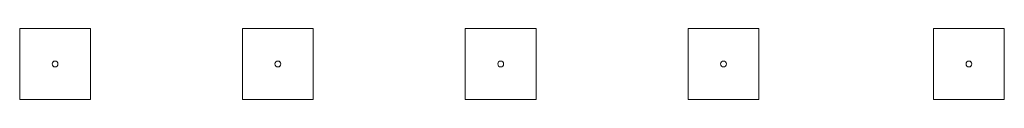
# Model space of a CAD drawing. Header units: inches. Extents: x -3803 to 30266, y -3756 to 4522.
# Tile 17 of 47: x 22820.55 to 22926.61, y 2877.59 to 2885.21. Entities that reach past the tile are written whole.
import ezdxf

# ---------------------------------------------------------------- set-up
doc = ezdxf.new("R2010")
doc.units = ezdxf.units.IN
doc.header["$LTSCALE"] = 0.011
doc.header["$MEASUREMENT"] = 0
doc.layers.add('A-DETL-THIN', color=151, linetype='CONTINUOUS', lineweight=9)

msp = doc.modelspace()

# ---------------------------------------------------------------- linework, layer by layer
at = {"layer": 'A-DETL-THIN'}
for p, q in [((22828.1712318, 2885.2146124), (22820.5462318, 2885.2146124)), ((22820.5462318, 2885.2146124), (22820.5462318, 2877.5896124)), ((22828.1712318, 2877.5896124), (22828.1712318, 2885.2146124)), ((22852.1712318, 2885.2146124), (22844.5462318, 2885.2146124)), ((22844.5462318, 2885.2146124), (22844.5462318, 2877.5896124)), ((22852.1712318, 2877.5896124), (22852.1712318, 2885.2146124)), ((22876.1712318, 2885.2146124), (22868.5462318, 2885.2146124)), ((22868.5462318, 2885.2146124), (22868.5462318, 2877.5896124)), ((22876.1712318, 2877.5896124), (22876.1712318, 2885.2146124)), ((22900.1712318, 2885.2146124), (22892.5462318, 2885.2146124)), ((22892.5462318, 2885.2146124), (22892.5462318, 2877.5896124)), ((22900.1712318, 2877.5896124), (22900.1712318, 2885.2146124)), ((22926.6087318, 2885.2146124), (22918.9837318, 2885.2146124)), ((22918.9837318, 2885.2146124), (22918.9837318, 2877.5896124)), ((22926.6087318, 2877.5896124), (22926.6087318, 2885.2146124)), ((22820.5462318, 2877.5896124), (22828.1712318, 2877.5896124)), ((22844.5462318, 2877.5896124), (22852.1712318, 2877.5896124)), ((22868.5462318, 2877.5896124), (22876.1712318, 2877.5896124)), ((22892.5462318, 2877.5896124), (22900.1712318, 2877.5896124)), ((22918.9837318, 2877.5896124), (22926.6087318, 2877.5896124))]:
    msp.add_line(p, q, dxfattribs=at)
for centre, start, end in [((22824.3587318, 2881.4021124), 0, 180), ((22824.3587318, 2881.4021124), 180, 0), ((22848.3587318, 2881.4021124), 0, 180), ((22848.3587318, 2881.4021124), 180, 0), ((22872.3587318, 2881.4021124), 0, 180), ((22872.3587318, 2881.4021124), 180, 0), ((22896.3587318, 2881.4021124), 0, 180), ((22896.3587318, 2881.4021124), 180, 0), ((22922.7962318, 2881.4021124), 0, 180), ((22922.7962318, 2881.4021124), 180, 0)]:
    msp.add_arc(centre, 0.3125, start, end, dxfattribs=at)

doc.saveas('drawing.dxf')
